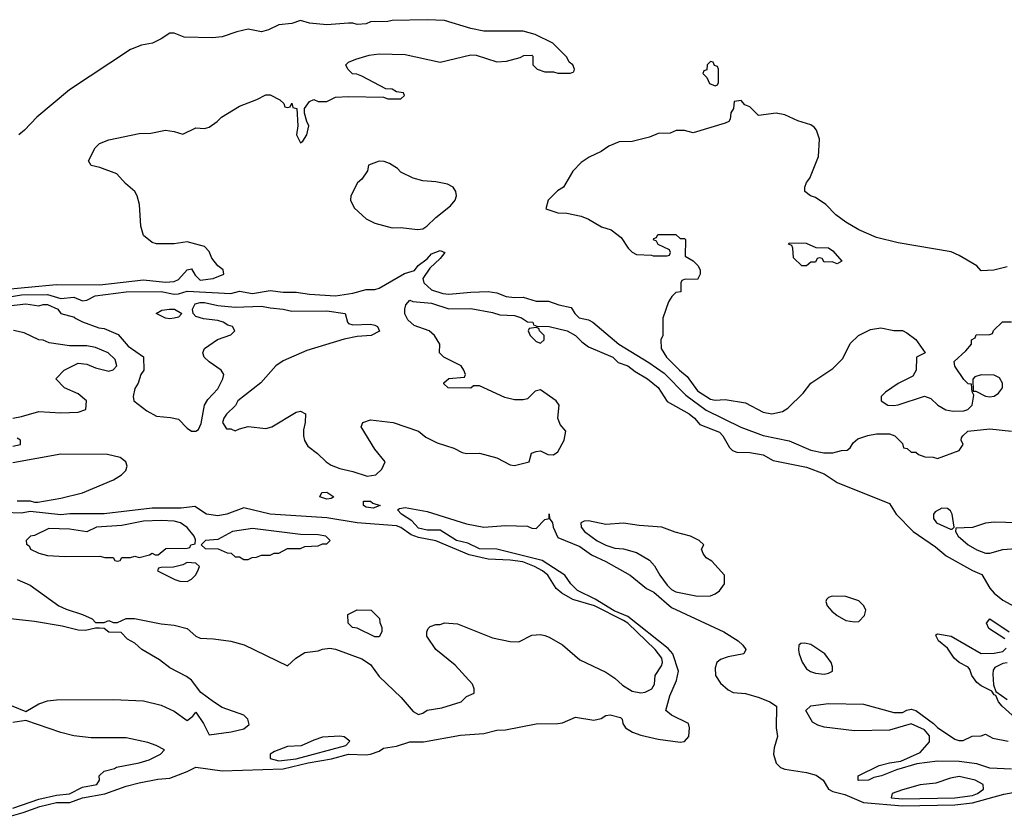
# Model space of a CAD drawing. Header units: inches. Extents: x 2348352 to 2479776, y 460422 to 613655.
# Tile 139 of 256: x 2354322 to 2358836, y 542331 to 545997. Entities that reach past the tile are written whole.
import ezdxf

# ---------------------------------------------------------------- set-up
doc = ezdxf.new("R2010")
doc.units = ezdxf.units.IN
doc.header["$MEASUREMENT"] = 0
doc.layers.add('C3554', color=7, linetype='Continuous')

msp = doc.modelspace()

# ---------------------------------------------------------------- linework, layer by layer
at = {"layer": 'C3554', "color": 4}
for points, elevation in [([(2354230, 544759), (2354490, 544783.6), (2354690, 544782.2), (2354890, 544804.6), (2354990, 544793.4), (2355030, 544797), (2355050, 544806.7), (2355090, 544851), (2355110, 544854.8), (2355125.9, 544825.8), (2355150, 544803.7), (2355208.7, 544810), (2355258, 544830), (2355255.3, 544850), (2355230, 544868.7), (2355203.6, 544903.6), (2355190, 544934), (2355170, 544957.2), (2355090, 544979), (2355030, 544969.2), (2354950, 544969.2), (2354930, 544975.3), (2354890, 545008), (2354877.2, 545050), (2354872, 545150), (2354860.9, 545190), (2354850, 545209), (2354806.8, 545246.8), (2354768, 545290), (2354690, 545319), (2354650, 545329), (2354638, 545350), (2354668, 545410), (2354688, 545430), (2354730, 545446), (2354870, 545476), (2354923.1, 545476.9), (2354990, 545491), (2355030, 545484.7), (2355070, 545472), (2355130, 545502), (2355170, 545498), (2355190, 545504.7), (2355228, 545530), (2355248, 545550), (2355330, 545601), (2355408.9, 545631.1), (2355450, 545652), (2355470, 545652), (2355514, 545630), (2355532.7, 545612.7), (2355538, 545598), (2355550, 545594), (2355562, 545598), (2355570, 545614), (2355574, 545594), (2355592, 545590), (2355598, 545510), (2355591.3, 545470), (2355610, 545432), (2355620.4, 545439.6), (2355638, 545470), (2355648, 545510), (2355638, 545530), (2355628.4, 545568.4), (2355628, 545590), (2355650, 545622), (2355670, 545632), (2355690, 545622), (2355730, 545622), (2355770, 545642), (2355830, 545644.7), (2355990, 545642), (2356010, 545634), (2356070, 545634), (2356086, 545650), (2356082, 545662), (2356050, 545666), (2356030, 545678), (2356000.4, 545680.4), (2355890, 545738), (2355867.3, 545747.3), (2355848.4, 545748.4), (2355826, 545770), (2355818, 545790), (2355830, 545802), (2355863.1, 545816.9), (2355924.7, 545835.3), (2355970, 545841), (2356090, 545838), (2356250, 545802.8), (2356390, 545836), (2356415.3, 545835.3), (2356510, 545804.7), (2356553.6, 545806.4), (2356616.4, 545823.6), (2356632.7, 545832.7), (2356670, 545834), (2356674, 545830), (2356674, 545790), (2356694, 545770), (2356730, 545758), (2356770, 545758), (2356790, 545752), (2356847.3, 545752.7), (2356862, 545758), (2356866, 545770), (2356858, 545790), (2356842, 545802), (2356830, 545826), (2356766, 545890), (2356686, 545930), (2356630, 545944), (2356450, 545944), (2356390, 545957.2), (2356270, 545993.2), (2356190, 545997.2), (2356030, 545994), (2356010, 545988.7), (2355930, 545988), (2355910, 545978), (2355870, 545975.3), (2355850, 545982), (2355830, 545982), (2355730, 545973.2), (2355650, 545981.2), (2355610, 545994), (2355570, 545979), (2355510, 545974), (2355462, 545950), (2355430, 545941.2), (2355370, 545954), (2355318, 545942), (2355250, 545919), (2355206.4, 545913.6), (2355076.4, 545916.4), (2355030, 545935.3), (2355010, 545935.3), (2354970, 545908.7), (2354930.6, 545889.4), (2354879.8, 545880.2), (2354830, 545861.2), (2354550, 545676), (2354401, 545550), (2354344.7, 545490), (2354318, 545470)], 56), ([(2358850, 544864), (2358788.4, 544848.4), (2358730, 544846), (2358710, 544868), (2358630, 544915.3), (2358592.5, 544932.5), (2358350, 544974), (2358250, 544999), (2358170, 545034), (2358109.4, 545069.4), (2358063.2, 545103.2), (2358018, 545150), (2357970, 545182), (2357948, 545190), (2357922, 545210), (2357922, 545230), (2357929, 545250), (2357944, 545270), (2357984, 545370), (2357988.9, 545448.9), (2357975.3, 545490), (2357964.7, 545504.7), (2357950, 545515.3), (2357890, 545534), (2357830, 545561.2), (2357790, 545569), (2357710, 545558), (2357670, 545598), (2357647.3, 545607.3), (2357630, 545626), (2357598, 545622), (2357594, 545590), (2357582, 545570), (2357579.6, 545540.4), (2357574, 545530), (2357556.9, 545523.1), (2357410, 545479), (2357370, 545488.7), (2357331.6, 545488.4), (2357303.6, 545476.4), (2357250, 545475.3), (2357210, 545458), (2357130, 545439), (2357070, 545437.2), (2357022.5, 545417.5), (2356987.5, 545392.5), (2356933, 545367), (2356896.8, 545343.2), (2356858, 545302), (2356816, 545230), (2356787.5, 545212.5), (2356744.7, 545170), (2356734, 545130), (2356790, 545111), (2356830, 545110.8), (2356896.8, 545096.8), (2356930, 545082.8), (2356990, 545046.8), (2357033.2, 545033.2), (2357079.1, 544999.1), (2357111.3, 544950), (2357130, 544931.3), (2357150, 544921), (2357218, 544918), (2357226, 544914), (2357290, 544914), (2357302, 544918), (2357306, 544930), (2357302, 544942), (2357250, 544966), (2357242, 544982), (2357228.4, 544988.4), (2357230, 544994), (2357242, 544998), (2357248.4, 545011.6), (2357330, 545012), (2357350, 544994), (2357370, 544994), (2357374, 544990), (2357372.7, 544912.7), (2357410, 544891.3), (2357430.7, 544870.7), (2357442, 544850), (2357442, 544830), (2357430, 544806), (2357372.7, 544807.3), (2357358, 544802), (2357354, 544790), (2357354, 544750), (2357330, 544746), (2357311.6, 544728.4), (2357296.9, 544703.1), (2357271.1, 544628.9), (2357271, 544550), (2357261, 544530), (2357262.8, 544490), (2357287.3, 544450), (2357346.8, 544390), (2357382, 544362), (2357430, 544296.3), (2357490, 544258), (2357510, 544253), (2357555.9, 544255.9), (2357650, 544240.7), (2357730, 544197.3), (2357770, 544190.7), (2357818.9, 544201.1), (2357843.2, 544216.8), (2357914.8, 544285.2), (2357950, 544331), (2358050, 544398), (2358095.5, 544444.5), (2358130, 544512), (2358168, 544550), (2358223.1, 544576.9), (2358270, 544584.7), (2358330, 544572), (2358370, 544572), (2358390, 544562), (2358430.7, 544530.7), (2358474, 544470), (2358434, 544450), (2358432, 544390), (2358416.9, 544363.1), (2358350, 544328.7), (2358292, 544290), (2358272, 544270), (2358271.3, 544250), (2358302, 544230), (2358330, 544227.7), (2358350, 544230.8), (2358470, 544271.3), (2358499.8, 544259.8), (2358531.3, 544230), (2358568.5, 544208.5), (2358602, 544202), (2358650, 544203.8), (2358669.5, 544210.5), (2358689.2, 544230), (2358696.4, 544276.4), (2358688.7, 544291.3), (2358686, 544326), (2358670, 544328), (2358650, 544348), (2358609.1, 544409.1), (2358606, 544430), (2358660.4, 544479.6), (2358686, 544510), (2358686, 544530), (2358702, 544538), (2358707.3, 544552.7), (2358770, 544554), (2358782, 544558), (2358787.3, 544572.7), (2358828.4, 544611.6), (2358870, 544612)], 56), ([(2354192.3, 544712.3), (2354330, 544735.2), (2354450, 544736.9), (2354510, 544719.5), (2354570, 544724.7), (2354610, 544708.7), (2354630, 544711), (2354668.2, 544731.8), (2354810.2, 544750.2), (2354971.2, 544751.2), (2355030, 544739.3), (2355050, 544740.5), (2355090, 544752.7), (2355290, 544741.3), (2355330, 544753), (2355390, 544741.5), (2355470, 544755.8), (2355530, 544747.2), (2355590, 544748.4), (2355650, 544739.3), (2355770, 544730.4), (2355850, 544743), (2355910, 544760.5), (2355950, 544760.7), (2355970, 544766), (2356086, 544834), (2356132.9, 544847.1), (2356149.6, 544870.4), (2356190, 544900.7), (2356210, 544923), (2356250, 544939.3), (2356270.7, 544930), (2356250, 544902), (2356202, 544858), (2356170.7, 544810), (2356174.8, 544790), (2356210, 544759.3), (2356261.4, 544741.4), (2356290, 544738.7), (2356390, 544748.7), (2356470.6, 544750.6), (2356510, 544744.9), (2356552.5, 544727.5), (2356590, 544723), (2356630, 544724.9), (2356690, 544707.3), (2356746.8, 544706.8), (2356794, 544690), (2356850, 544678), (2356867.3, 544650), (2356886.8, 544630), (2356930, 544620.5), (2356950, 544610.5), (2357069.3, 544509.3), (2357206, 544426), (2357276.4, 544376.4), (2357375.8, 544275.8), (2357470, 544206.5), (2357628.6, 544128.6), (2357730, 544090.5), (2357850, 544066.8), (2357950, 544022.8), (2358008.9, 544011.1), (2358050, 544011.3), (2358090, 544022), (2358116.4, 544023.6), (2358130, 544034), (2358143.1, 544056.9), (2358164.7, 544075.3), (2358210, 544091.3), (2358250, 544098), (2358310, 544098), (2358334, 544090), (2358370, 544054), (2358374, 544034), (2358391.6, 544031.6), (2358410, 544014), (2358430, 544014), (2358443.6, 544003.6), (2358472.7, 543992.7), (2358510, 543992), (2358530, 543984.7), (2358630, 544022), (2358648, 544050), (2358638, 544070), (2358640.4, 544079.6), (2358646, 544090), (2358669.5, 544110.5), (2358770, 544120.7), (2358869.1, 544110.9)], 52), ([(2354150, 544672.2), (2354350, 544694.9), (2354410, 544684.9), (2354430, 544691.7), (2354450, 544691.7), (2354496.3, 544670), (2354510.5, 544650.5), (2354574, 544634), (2354574, 544630), (2354610, 544611.3), (2354684.5, 544584.5), (2354710, 544581), (2354774, 544554), (2354819.8, 544499.8), (2354890, 544452), (2354891.3, 544390), (2354878, 544370), (2354864.7, 544330), (2354850, 544306), (2354842, 544270), (2354844.7, 544250), (2354904.5, 544204.5), (2354950, 544178.8), (2355013.7, 544173.7), (2355050, 544166), (2355090, 544124.7), (2355110, 544111.3), (2355130, 544111.3), (2355142, 544118), (2355153.8, 544146.2), (2355169.4, 544230.6), (2355184.5, 544255.5), (2355230, 544304.7), (2355254, 544350), (2355258, 544370), (2355246, 544390), (2355190, 544428), (2355168, 544450), (2355162, 544470), (2355168.7, 544490), (2355229.3, 544530.7), (2355290, 544552), (2355308, 544570), (2355298, 544590), (2355276, 544596), (2355255.3, 544610), (2355230, 544618), (2355165.1, 544625.1), (2355130, 544637), (2355117, 544650), (2355114.7, 544670), (2355126.3, 544693.7), (2355150, 544701.3), (2355170, 544700.2), (2355230, 544686.7), (2355310, 544679.6), (2355430, 544684.4), (2355470, 544675.5), (2355530, 544670.5), (2355570, 544660.7), (2355730, 544662.8), (2355814, 544650), (2355824.7, 544610), (2355830, 544604.7), (2355850, 544598), (2355930, 544601), (2355950, 544596), (2355962, 544590), (2355971.6, 544568.4), (2355934, 544550), (2355870, 544545.2), (2355810, 544533.2), (2355638.8, 544481.2), (2355530, 544432.7), (2355496, 544410), (2355427.5, 544332.5), (2355322, 544250), (2355311.1, 544228.9), (2355270, 544188), (2355258, 544170), (2355252, 544150), (2355270, 544122), (2355290, 544122), (2355310, 544112), (2355330, 544122), (2355370, 544131.3), (2355450, 544122.8), (2355478, 544130), (2355590, 544198), (2355610, 544202), (2355632, 544190), (2355631.3, 544150), (2355623.5, 544116.5), (2355622.8, 544090), (2355627.1, 544067.1), (2355642.5, 544042.5), (2355687.9, 544007.9), (2355726.8, 543970), (2355750, 543955.5), (2355790, 543939.3), (2355850, 543926), (2355915.5, 543904.5), (2355955.3, 543910), (2355983.1, 543936.9), (2355998, 543970), (2355950, 544028), (2355888, 544130), (2355895.3, 544150), (2355930, 544162), (2356034, 544150), (2356150, 544111.3), (2356183.5, 544083.5), (2356236.7, 544056.7), (2356312, 544032), (2356350, 544013), (2356370, 544008.2), (2356430.5, 544010.5), (2356510, 543987.7), (2356570, 543956.3), (2356590, 543953.4), (2356658, 543970), (2356668.7, 544010), (2356690, 544018), (2356710, 544021), (2356744, 544004), (2356770, 544002.4), (2356790, 544015.5), (2356817.6, 544070), (2356826, 544110), (2356800.7, 544140.7), (2356788.7, 544170), (2356795.3, 544230), (2356782, 544250), (2356710, 544299.5), (2356686, 544294), (2356650, 544259), (2356630, 544254), (2356590, 544254), (2356545.6, 544265.6), (2356430, 544318), (2356402, 544318), (2356390, 544308), (2356286, 544310), (2356267.3, 544327.3), (2356267.3, 544332.7), (2356290, 544352), (2356362, 544358), (2356366, 544370), (2356358, 544390), (2356346, 544410), (2356266, 544450), (2356246, 544470), (2356248, 544510), (2356224, 544550), (2356199, 544570), (2356130, 544594.5), (2356101, 544621), (2356088.2, 544648.2), (2356087.8, 544670), (2356092.3, 544690), (2356110, 544710.8), (2356124.9, 544704.9), (2356210, 544696.9), (2356290, 544672.2), (2356390, 544673.4), (2356490, 544654.8), (2356523.5, 544643.5), (2356590, 544640.7), (2356622, 544630), (2356650, 544612), (2356674, 544610), (2356678, 544598), (2356692.7, 544592.7), (2356749.2, 544590.8), (2356832, 544570), (2356871, 544550), (2356899.8, 544519.8), (2356930, 544498), (2357042, 544450), (2357066, 544426), (2357111, 544410), (2357144.1, 544384.1), (2357201, 544350), (2357250, 544310.8), (2357290, 544246), (2357391, 544190), (2357416, 544170), (2357441.1, 544141.1), (2357530, 544106), (2357546, 544090), (2357576.1, 544036.1), (2357590, 544022), (2357610, 544014.9), (2357670, 544013), (2357730, 544002), (2357776.4, 543976.4), (2357930, 543945.3), (2358010, 543915.3), (2358070, 543874.9), (2358310, 543778.8), (2358340.5, 543730), (2358419.1, 543650), (2358520.6, 543580.6), (2358570, 543539.3), (2358690, 543472.2), (2358733.3, 543453.3), (2358770, 543390.7), (2358790, 543367.7), (2358830, 543335.5), (2358950.4, 543270.4)], 48), ([(2354290, 544170.7), (2354330, 544177.3), (2354410, 544200.7), (2354510, 544194.8), (2354590, 544198), (2354626, 544210), (2354628.7, 544250), (2354590, 544282), (2354528, 544310), (2354488, 544350), (2354490, 544354), (2354526, 544390), (2354590, 544422), (2354630, 544418), (2354670, 544401), (2354730, 544386), (2354750, 544392), (2354768, 544410), (2354759, 544439), (2354728, 544470), (2354670, 544494), (2354630, 544502), (2354550, 544502), (2354456.4, 544516.4), (2354430, 544528), (2354410, 544528.7), (2354342, 544562), (2354292.9, 544572.9)], 48), ([(2354290, 544042), (2354326, 544050), (2354326, 544070), (2354310, 544078)], 48), ([(2354310, 543791), (2354370, 543790.8), (2354390, 543784.7), (2354405.4, 543785.4), (2354510, 543803.8), (2354610, 543828), (2354751.9, 543888.1), (2354789.1, 543910.9), (2354808, 543930), (2354815.3, 543950), (2354808.7, 543970), (2354782, 543990), (2354723.9, 544003.9), (2354510, 544005.1), (2354290, 543965.1)], 48), ([(2354228.9, 542331.1), (2354337.7, 542362.3), (2354415.1, 542390), (2354490, 542408.4), (2354551.4, 542408.6), (2354610, 542430.2), (2354712.6, 542447.4), (2354810, 542482.6), (2354870, 542498), (2354954.7, 542514.7), (2355010, 542519.6), (2355089.7, 542550.3), (2355130, 542570.8), (2355250, 542552.6), (2355530, 542563.2), (2355645.2, 542590), (2355751.4, 542608.6), (2355830, 542630.2), (2355910, 542627.2), (2355930, 542630.3), (2355970, 542643.1), (2355990, 542657.6), (2356050, 542666.5), (2356110, 542686.5), (2356173.6, 542686.4), (2356343.1, 542716.9), (2356450, 542724.6), (2356510, 542740.4), (2356550, 542742), (2356690, 542768.5), (2356790, 542770.6), (2356810, 542774), (2356870, 542799.3), (2356955.1, 542784.9), (2356987.3, 542792.7), (2357010, 542806.8), (2357030, 542810.5), (2357077.3, 542797.3), (2357084.7, 542790), (2357086.8, 542770), (2357098.8, 542750), (2357131, 542730), (2357170, 542716.4), (2357250, 542698.9), (2357350, 542684.4), (2357370, 542688.2), (2357389.3, 542710), (2357393.6, 542750), (2357389, 542770), (2357310, 542809.3), (2357284, 542830), (2357303.3, 542896.7), (2357333.2, 542966.8), (2357341.8, 543010), (2357316.4, 543090), (2357294.5, 543114.5), (2357110, 543261.3), (2357047.5, 543287.5), (2356960.2, 543340.2), (2356880.1, 543380.1), (2356849.3, 543410), (2356820.9, 543450), (2356718.2, 543518.2), (2356510, 543569), (2356430, 543570.8), (2356377.2, 543597.2), (2356325.1, 543610), (2356250, 543656.2), (2356190, 543657.3), (2356150, 543666), (2356119.8, 543699.8), (2356073.2, 543730), (2356054, 543750), (2356063.3, 543756.7), (2356090, 543760.3), (2356190, 543742), (2356370, 543685.5), (2356449.3, 543670.7), (2356550, 543678.8), (2356650, 543674.8), (2356670, 543666), (2356690, 543664.7), (2356730, 543704.9), (2356749, 543711), (2356750, 543732), (2356751, 543710), (2356764.9, 543690), (2356768, 543670), (2356790, 543623), (2356890, 543582.4), (2356943.8, 543543.8), (2357010, 543512.7), (2357121, 543450), (2357196, 543390), (2357230, 543373), (2357310, 543301.6), (2357551, 543190), (2357616, 543150), (2357638, 543130), (2357651.3, 543110), (2357642, 543090), (2357570, 543076), (2357535.5, 543064.5), (2357518.8, 543050), (2357510, 543026), (2357512.7, 542990), (2357534.7, 542954.7), (2357570, 542924), (2357593.2, 542913.2), (2357650, 542908), (2357712, 542890), (2357762, 542870), (2357792, 542850), (2357791, 542750), (2357796, 542710), (2357781.3, 542658.7), (2357778, 542630), (2357790, 542588.9), (2357810, 542568.2), (2357830, 542560.2), (2357930, 542545.4), (2357973.5, 542533.5), (2358005.5, 542510), (2358030.8, 542470), (2358050, 542459.3), (2358105.1, 542445.1), (2358190, 542408.3), (2358370, 542393.6), (2358610, 542397.5), (2358690, 542407.1), (2358833.9, 542446.1), (2358910, 542460.2)], 44), ([(2354311.1, 543431.1), (2354370, 543404.7), (2354502, 543310), (2354534.4, 543294.4), (2354610.7, 543270.7), (2354654, 543250), (2354670, 543234), (2354710, 543234), (2354730, 543242), (2354750, 543234), (2354770, 543234), (2354810, 543251.3), (2354848.9, 543251.1), (2354970, 543226.8), (2355030, 543220.7), (2355090, 543206), (2355130, 543171.3), (2355150, 543161), (2355210, 543159.1), (2355290, 543147.7), (2355350.6, 543130.6), (2355550, 543034), (2355588, 543070), (2355630, 543096), (2355690, 543102.8), (2355710, 543111), (2355743.7, 543116.3), (2355770, 543110.6), (2355890, 543066.8), (2355930, 543041), (2355970, 542986), (2356070.8, 542890), (2356125.4, 542825.4), (2356150, 542812), (2356170, 542818), (2356190, 542831), (2356257.2, 542842.8), (2356346, 542870), (2356370, 542894), (2356406, 542910), (2356406, 542930), (2356398, 542950), (2356318, 543038), (2356229.5, 543109.5), (2356189, 543170), (2356188.9, 543191.1), (2356194.6, 543205.4), (2356204.7, 543215.3), (2356230, 543224.7), (2356250, 543224.7), (2356270, 543231.3), (2356330, 543226.8), (2356490, 543162.8), (2356570, 543146), (2356610, 543144.7), (2356670, 543176), (2356710, 543178.8), (2356730, 543174), (2356750, 543166.8), (2356810, 543130.8), (2356890, 543062.8), (2357010, 543006), (2357050, 542978.8), (2357085.8, 542945.8), (2357130, 542918), (2357170, 542910.4), (2357190, 542914.4), (2357220.9, 542930), (2357232.7, 542950), (2357235.3, 542990), (2357265.2, 543034.8), (2357269.2, 543050), (2357266.6, 543070), (2357235.6, 543110), (2357110, 543229.7), (2357090, 543242.2), (2356956.9, 543310), (2356858.3, 543338.3), (2356807.7, 543367.7), (2356782.4, 543390), (2356744.2, 543450), (2356719.5, 543470), (2356682.7, 543490), (2356629.2, 543510.8), (2356570, 543519.1), (2356470, 543524.5), (2356383.5, 543543.5), (2356230, 543607.6), (2356150, 543623.5), (2356116.1, 543636.1), (2356070, 543669.5), (2356050, 543676.2), (2355870, 543689.7), (2355730, 543713.6), (2355470, 543729.6), (2355350, 543759), (2355272, 543730), (2355230, 543722.7), (2355178, 543730), (2355124.7, 543764.7), (2355062.3, 543757.7), (2354930, 543758.3), (2354710, 543731.6), (2354551.5, 543731.5), (2354510, 543726.9), (2354370, 543742), (2354330, 543735.3), (2354250, 543738)], 48), ([(2358950.6, 543689.4), (2358790, 543693.2), (2358750, 543689), (2358690, 543669), (2358614, 543666), (2358612, 543650), (2358624.7, 543630), (2358671.3, 543590), (2358710, 543566.8), (2358750, 543551), (2358770, 543551), (2358830, 543567.7), (2358990, 543580.7)], 52), ([(2354250, 542866.8), (2354350, 542824.7), (2354410, 542861), (2354450, 542874), (2354490, 542879.1), (2354750, 542880.7), (2354890, 542874), (2354970, 542854), (2355030, 542826.8), (2355090, 542784.7), (2355116.5, 542803.5), (2355130, 542822), (2355164, 542770), (2355190, 542718), (2355291.6, 542731.6), (2355350, 542746), (2355373.6, 542766.4), (2355368.7, 542790), (2355350, 542808.7), (2355250, 542844), (2355210, 542869.2), (2355151.9, 542911.9), (2355109.5, 542969.5), (2355086.3, 542986.3), (2355010, 543025.2), (2354962.5, 543062.5), (2354882, 543110), (2354850, 543138), (2354816.4, 543156.4), (2354787.3, 543187.3), (2354730, 543188.7), (2354710, 543206), (2354687.3, 543207.3), (2354670, 543208), (2354623.5, 543196.5), (2354590, 543198), (2354516.2, 543216.2), (2354390, 543238.4), (2354127.7, 543267.7)], 48), ([(2358839, 543159), (2358765.8, 543205.8), (2358754, 543230), (2358770, 543250.8), (2358858, 543190)], 44), ([(2358950, 542738), (2358827, 542850), (2358809.4, 542870), (2358798, 542898), (2358790, 542902), (2358778.6, 542918.6), (2358730, 542942.9), (2358710, 542958.4), (2358687.8, 542990), (2358678.6, 543018.6), (2358670, 543029.3), (2358629.7, 543049.7), (2358606, 543070), (2358575.5, 543115.5), (2358535.3, 543150), (2358524, 543170), (2358523.1, 543176.9), (2358530, 543182), (2358592, 543170), (2358730.8, 543090.8), (2358790, 543093.4), (2358830, 543101), (2358844.7, 543115.3)], 44), ([(2358850, 543049.2), (2358830, 543046), (2358793.2, 543026.8), (2358785.2, 543014.8), (2358783.4, 542996.6), (2358787.1, 542947.1), (2358796.9, 542916.9), (2358850, 542880.5)], 44), ([(2358870, 542561.6), (2358770, 542566), (2358710, 542584.7), (2358630, 542596.2), (2358530, 542598), (2358434.8, 542585.2), (2358342.8, 542557.2), (2358274, 542530), (2358238, 542522), (2358214, 542510), (2358170, 542508.7), (2358166, 542510), (2358166, 542530), (2358262, 542578), (2358309.3, 542590.7), (2358362, 542598), (2358450, 542638), (2358493.6, 542686.4), (2358493.6, 542713.6), (2358470, 542742), (2358410, 542768.7), (2358310, 542739.3), (2358150, 542736), (2358010, 542754), (2357982, 542762), (2357956.4, 542776.4), (2357926, 542830), (2357948.9, 542851.1), (2358030, 542862.8), (2358190, 542859.1), (2358330, 542820.7), (2358370, 542821), (2358390, 542832), (2358410, 542836), (2358431, 542830), (2358511.3, 542770), (2358530, 542751.3), (2358610, 542698), (2358627.3, 542692.7), (2358647.3, 542692.7), (2358688.4, 542711.6), (2358730, 542714), (2358750, 542722), (2358783.6, 542703.6), (2358854, 542690)], 44), ([(2354290, 542382), (2354410, 542423.2), (2354490, 542442.2), (2354550, 542447.7), (2354610, 542479.1), (2354675.3, 542490), (2354688, 542510), (2354686, 542530), (2354710, 542551.3), (2354756.4, 542563.6), (2354766, 542570), (2354869.5, 542590.5), (2354915.5, 542604.5), (2354968, 542630), (2354986, 542650), (2354948, 542670), (2354910, 542682.7), (2354810, 542704.5), (2354650, 542705.1), (2354570, 542714.5), (2354510, 542729.6), (2354350, 542784), (2354290, 542775.1)], 48)]:
    msp.add_lwpolyline(points, dxfattribs=dict(at, elevation=elevation))
for points, elevation in [([(2357490, 545806), (2357474, 545790), (2357472.7, 545767.3), (2357458, 545762), (2357454, 545750), (2357472.7, 545732.7), (2357485.4, 545705.4), (2357510, 545694), (2357522, 545698), (2357526, 545710), (2357526, 545770), (2357522, 545782), (2357507.3, 545787.3), (2357502, 545802)], 56), ([(2355970, 545348.7), (2355922, 545330), (2355916, 545304), (2355890, 545266), (2355871.3, 545248.7), (2355841, 545190), (2355838, 545170), (2355855.3, 545135.3), (2355910, 545084.7), (2355950, 545064.7), (2356030, 545042.8), (2356070, 545044.9), (2356145.2, 545034.8), (2356170, 545038.8), (2356188.7, 545050), (2356229.5, 545090.5), (2356296.6, 545143.4), (2356319, 545170), (2356324, 545190), (2356322, 545210), (2356308.7, 545230), (2356283.2, 545243.2), (2356230, 545254), (2356170, 545259), (2356126, 545270), (2356070, 545298), (2356054.6, 545314.6), (2356018, 545338), (2355992.7, 545347.3)], 56), ([(2358070, 544878), (2358047.3, 544887.3), (2358010, 544886), (2358002, 544902), (2357990, 544906), (2357978, 544902), (2357970, 544886), (2357950, 544886), (2357930, 544868), (2357908.4, 544868.4), (2357870, 544906), (2357866, 544950), (2357862, 544962), (2357847.3, 544967.3), (2357850, 544974), (2357927.3, 544972.7), (2357972.7, 544952.7), (2358030, 544951), (2358050, 544938), (2358091.3, 544890)], 56), ([(2355010, 544625.2), (2354990, 544629.2), (2354948, 544650), (2354974, 544666), (2355009.6, 544670.4), (2355032, 544670), (2355066, 544650), (2355050, 544634), (2355030, 544629)], 48), ([(2356690, 544586), (2356658, 544582), (2356654, 544570), (2356662, 544550), (2356690, 544522), (2356710, 544514), (2356726, 544530), (2356726, 544550), (2356706, 544570), (2356702, 544582)], 48), ([(2358730, 544368.7), (2358701, 544359), (2358691.6, 544348.4), (2358694, 544294), (2358706, 544294), (2358750, 544270.8), (2358770, 544267.7), (2358789.1, 544270.9), (2358810, 544284.7), (2358828, 544310), (2358828, 544330), (2358814.6, 544354.6), (2358790, 544368)], 56), ([(2355730, 543799), (2355698, 543810), (2355708, 543830), (2355730.3, 543830.3), (2355762, 543810), (2355750, 543802)], 44), ([(2355942, 543758), (2355910, 543762.7), (2355899, 543770), (2355898, 543790), (2355930.3, 543790.2), (2355940.4, 543780.4), (2355974, 543770), (2355970, 543768)], 44), ([(2358550, 543758), (2358519.6, 543740.4), (2358512, 543730), (2358512, 543710), (2358524.7, 543690), (2358590, 543662), (2358598, 543662), (2358606, 543670), (2358598, 543730), (2358590, 543746), (2358576.4, 543756.4)], 52), ([(2354970, 543701.6), (2354890, 543698.7), (2354790, 543677.6), (2354674, 543670), (2354630, 543649), (2354550, 543660.9), (2354456.1, 543663.9), (2354390, 543632.7), (2354371.1, 543628.9), (2354352, 543610), (2354352.7, 543592.7), (2354364.7, 543584.7), (2354372, 543570), (2354410, 543551), (2354450, 543540.7), (2354530, 543536), (2354690, 543538), (2354711.6, 543531.6), (2354751.3, 543531.3), (2354758, 543518), (2354770, 543514), (2354782, 543518), (2354790, 543532), (2354830, 543532), (2354850, 543538), (2354870, 543532), (2354916.4, 543543.6), (2354930, 543551.3), (2354943.6, 543543.6), (2354956.4, 543543.6), (2354992.7, 543572.7), (2355090, 543574), (2355102, 543578), (2355106, 543590), (2355126, 543594), (2355127.3, 543612.7), (2355122, 543630), (2355090, 543669.2), (2355059, 543690), (2355030, 543698.4)], 52), ([(2355390, 543664.5), (2355298, 543650), (2355230, 543614), (2355174, 543610), (2355154, 543590), (2355172.7, 543572.7), (2355231.6, 543571.6), (2355272.7, 543552.7), (2355291.6, 543551.6), (2355310, 543534), (2355330, 543534), (2355350, 543522), (2355370, 543522), (2355388.4, 543531.6), (2355407.3, 543532.7), (2355430, 543542), (2355470, 543542), (2355488.9, 543551.1), (2355510, 543552), (2355550, 543572), (2355610, 543572), (2355630, 543582), (2355690, 543584.7), (2355710, 543594), (2355730, 543594), (2355746, 543610), (2355726, 543630), (2355690, 543636), (2355610, 543637.2)], 52), ([(2356930, 543699), (2356910, 543698), (2356894, 543690), (2356896, 543670), (2356911, 543650), (2356970, 543608.4), (2357010, 543588.2), (2357050, 543574.8), (2357090, 543571.3), (2357150, 543554.8), (2357210, 543518.8), (2357232.5, 543492.5), (2357256.3, 543450), (2357290, 543404), (2357310, 543384.9), (2357330, 543374), (2357430, 543354.8), (2357490, 543356), (2357510, 543364.7), (2357530, 543378), (2357554, 543410), (2357554, 543450), (2357494.8, 543514.8), (2357469, 543530), (2357455.3, 543550), (2357448.7, 543570), (2357458, 543590), (2357438, 543610), (2357398, 543630), (2357327.3, 543647.3), (2357266, 543670), (2357162, 543678), (2357090, 543689), (2357010, 543682)], 48), ([(2355090, 543508), (2355070, 543498), (2355027.3, 543487.3), (2354970, 543486), (2354958, 543482), (2354954, 543470), (2355034, 543430), (2355056.4, 543423.6), (2355090, 543422), (2355110, 543432), (2355128, 543450), (2355138, 543470), (2355146, 543490), (2355130, 543506)], 52), ([(2358046.4, 543353.6), (2358030, 543348), (2358021, 543339), (2358018, 543330), (2358024.7, 543310), (2358045.2, 543285.2), (2358070, 543266), (2358110, 543242.8), (2358150, 543236), (2358170, 543238), (2358194.8, 543265.2), (2358201.2, 543290), (2358192.7, 543310), (2358170, 543332.7), (2358110, 543353.2)], 48), ([(2355950, 543168), (2355870, 543208), (2355848, 543210), (2355828, 543230), (2355826, 543270), (2355870, 543291.3), (2355934, 543290), (2355971.6, 543251.6), (2355972.7, 543232.7), (2355982, 543210), (2355982, 543190), (2355970, 543168)], 48), ([(2357921, 543139), (2357903.6, 543136.4), (2357894, 543130), (2357892, 543108), (2357896, 543090), (2357910, 543052), (2357930, 543021), (2357948.1, 543008.1), (2357970, 543000.7), (2358010, 542996), (2358030, 543001), (2358048, 543010), (2358048.7, 543030), (2358042, 543050), (2358013.2, 543090), (2357950, 543133.2)], 48), ([(2355790, 542712.3), (2355710, 542707), (2355670, 542694.5), (2355611.9, 542668.1), (2355550, 542665.1), (2355490, 542642), (2355470.8, 542630), (2355471, 542610), (2355510, 542598.7), (2355590, 542608.4), (2355817.2, 542670), (2355835.3, 542690), (2355810, 542709.2)], 48), ([(2358630, 542526.6), (2358590, 542519.3), (2358522.8, 542497.2), (2358450, 542489.3), (2358370, 542466.6), (2358322, 542450), (2358318, 542430), (2358370, 542424.4), (2358610, 542429.3), (2358690, 542440.3), (2358712.7, 542450), (2358741.2, 542470), (2358739, 542490), (2358702, 542510)], 48)]:
    msp.add_lwpolyline(points, close=True, dxfattribs=dict(at, elevation=elevation))

doc.saveas('drawing.dxf')
